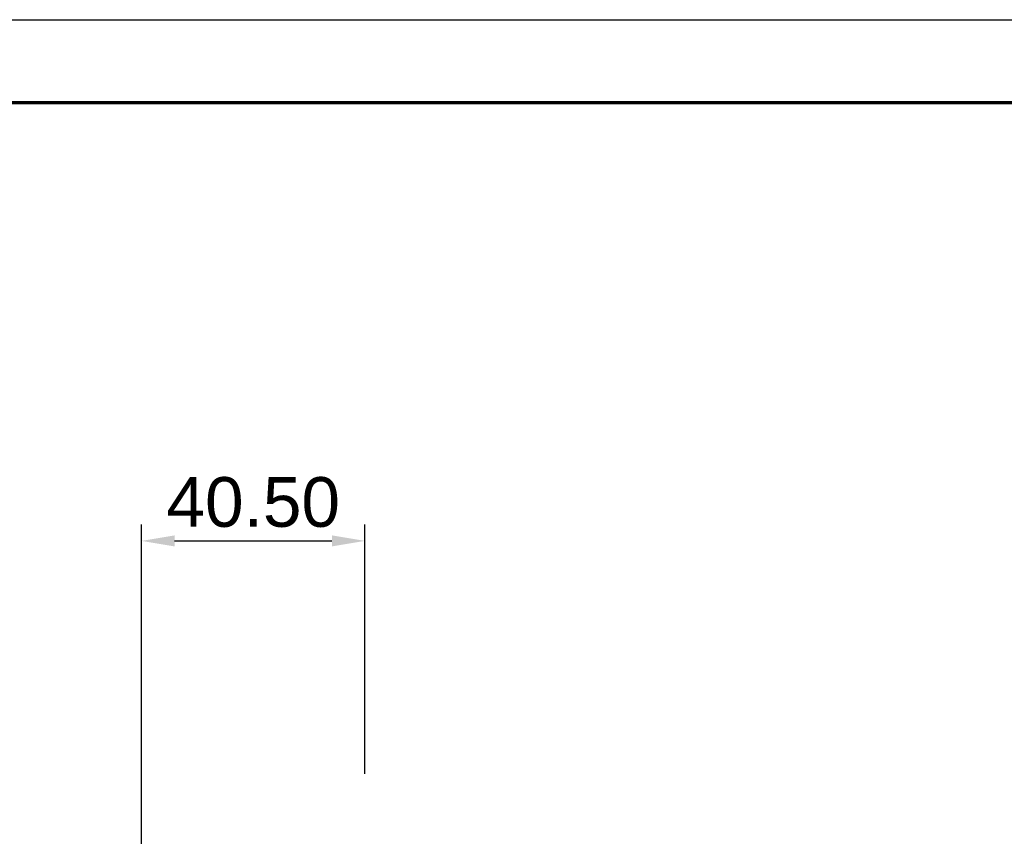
# Model space of a CAD drawing. Header units: millimetres. Extents: x -7950 to -6950, y 4408 to 5408.
# Tile 77 of 111: x -7450 to -7272, y 5260 to 5408. Entities that reach past the tile are written whole.
import ezdxf

# ---------------------------------------------------------------- set-up
doc = ezdxf.new("R2010")
doc.units = ezdxf.units.MM
doc.layers.add('SHOW Mini_Barndoor 002', color=7, linetype='Continuous', true_color=0x000000)
doc.styles.add('Arial Standard', font='txt')
doc.dimstyles.get("Standard").update_dxf_attribs({"dimscale": 10, "dimtxt": 2.5, "dimasz": 3, "dimexe": 1, "dimexo": 0.5, "dimgap": 0.8, "dimtad": 1, "dimtoh": 1, "dimzin": 1, "dimdsep": 46, "dimtxsty": 'Arial Standard', "dimblk": 'OPEN90', "dimcen": 2.5, "dimadec": 1, "dimazin": 1, "dimtfac": 1, "dimtdec": 4, "dimtix": 1, "dimtofl": 0, "dimtmove": 1, "dimatfit": 3, "dimldrblk": 'OPEN90', "dimfxl": 1, "dimtolj": 1, "dimtzin": 1, "dimarcsym": 0})

# ---------------------------------------------------------------- blocks, each defined once
blk = doc.blocks.new('*D3')
at = {"layer": 'Defpoints', "color": 0}
for p in [(-7387.41, 5313.66), (-7387.41, 5265.46), (-7427.91, 5196.68)]:
    blk.add_point(p, dxfattribs=at)
at = {"layer": 'SHOW Mini_Barndoor 002', "color": 0, "lineweight": -2}
for p, q in [((-7427.91, 5202.68), (-7427.91, 5316.66)), ((-7387.41, 5271.46), (-7387.41, 5316.66)), ((-7421.91, 5313.66), (-7393.41, 5313.66))]:
    blk.add_line(p, q, dxfattribs=at)
at = {"layer": 'SHOW Mini_Barndoor 002', "color": 0}
for points in [[(-7421.91, 5314.66), (-7421.91, 5312.66), (-7427.91, 5313.66)], [(-7393.41, 5312.66), (-7393.41, 5314.66), (-7387.41, 5313.66)]]:
    blk.add_solid(points, dxfattribs=at)
at = {"layer": 'SHOW Mini_Barndoor 002', "color": 0, "insert": (-7407.66, 5320.65), "char_height": 9, "attachment_point": 5, "style": 'Arial Standard'}
blk.add_mtext('\\A1;40.50', dxfattribs=at)

msp = doc.modelspace()

# ---------------------------------------------------------------- linework, layer by layer
at = {"layer": 'SHOW Mini_Barndoor 002'}
msp.add_lwpolyline([(-7949.985, 5408.098), (-6949.985, 5408.098)], dxfattribs=at)
at = {"layer": 'SHOW Mini_Barndoor 002', "color": 250, "lineweight": 70, "true_color": 0x1a171b}
msp.add_lwpolyline([(-7934.985, 5393.098), (-6964.985, 5393.098)], dxfattribs=at)

# ---------------------------------------------------------------- dimensions: what is measured, and where the dimension line sits
at = {"layer": 'SHOW Mini_Barndoor 002', "color": 5, "true_color": 0x0000ff}
dim = msp.add_linear_dim(base=(-7387.407, 5313.659), p1=(-7427.907, 5196.678), p2=(-7387.407, 5265.46), dimstyle='Standard', override={"dimscale": 3, "dimtxt": 3, "dimasz": 2, "dimexe": 1, "dimexo": 2, "dimgap": 0.8, "dimtad": 1, "dimtih": 0, "dimtoh": 0, "dimdec": 2, "dimzin": 1, "dimtxsty": 'Arial Standard', "dimsah": 0, "dimcen": 2.5, "dimadec": 1, "dimazin": 1, "dimtix": 0, "dimtmove": 0, "dimtzin": 1}, dxfattribs=at)
dim.commit()
dim.dimension.update_dxf_attribs({"geometry": '*D3', "text_midpoint": (-7407.657, 5320.654)})

doc.saveas('drawing.dxf')
